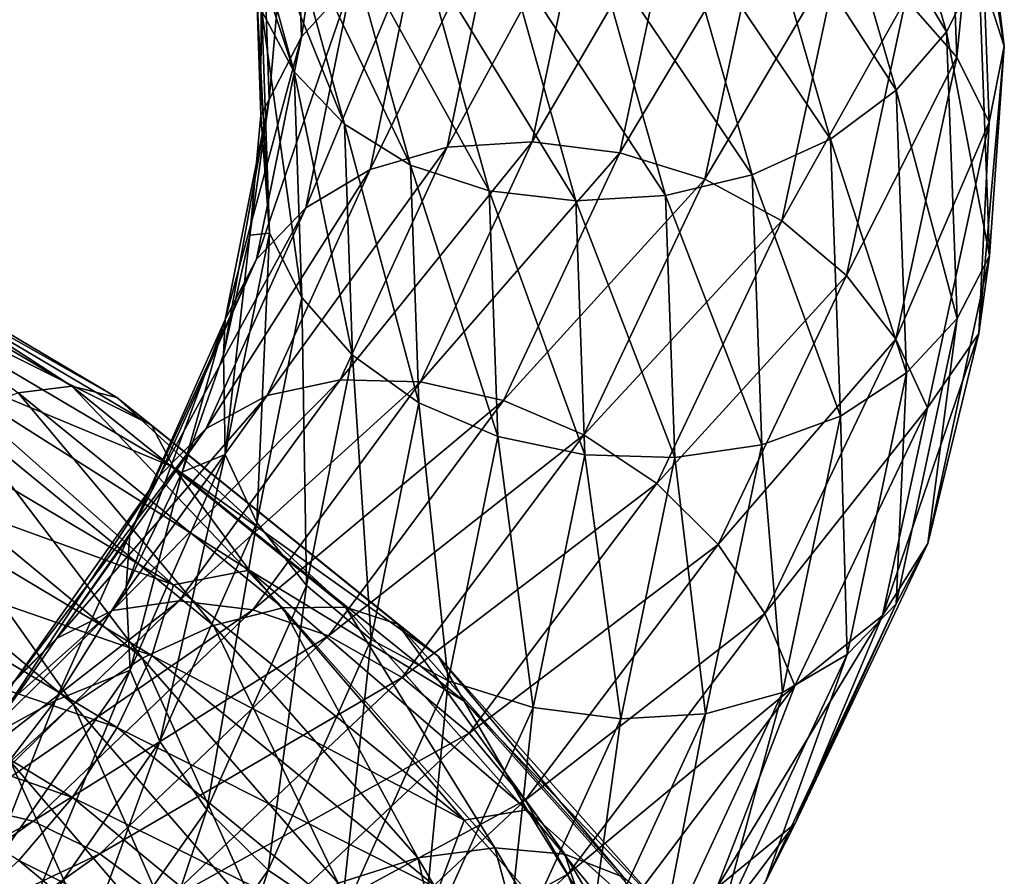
# Model space of a CAD drawing. Header units: metres. Extents: x -80 to 80, y -455 to 95.
# Tile 220 of 256: x 11.71 to 18.99, y -306.83 to -300.5. Entities that reach past the tile are written whole.
import ezdxf

# ---------------------------------------------------------------- set-up
doc = ezdxf.new("R2010")
doc.units = ezdxf.units.M
doc.layers.add('solid_501010_k_01_02', color=7, linetype='CONTINUOUS')

msp = doc.modelspace()

# ---------------------------------------------------------------- linework, layer by layer
at = {"layer": 'solid_501010_k_01_02'}
for points in [[(17.959675, -298.511993, 1105.178589), (18.566822, -300.587799, 1107.511108), (17.599762, -298.972809, 1104.999268)], [(18.804054, -300.110321, 1107.792847), (18.566822, -300.587799, 1107.511108), (17.959675, -298.511993, 1105.178589)], [(13.738585, -298.975739, 1109.190063), (13.796144, -300.62439, 1110.898804), (14.110663, -298.538788, 1109.420898)], [(13.796144, -300.62439, 1110.898804), (14.169781, -300.217133, 1111.18689), (14.110663, -298.538788, 1109.420898)], [(18.652054, -298.594513, 1106.927246), (18.993488, -300.694244, 1109.324829), (18.804054, -300.110321, 1107.792847)], [(18.802254, -299.135925, 1108.425537), (18.993488, -300.694244, 1109.324829), (18.652054, -298.594513, 1106.927246)], [(18.26619, -300.344177, 1111.394409), (18.641201, -300.775269, 1111.143921), (18.563429, -298.684753, 1108.746826)], [(18.563429, -298.684753, 1108.746826), (18.641201, -300.775269, 1111.143921), (18.802254, -299.135925, 1108.425537)], [(13.741978, -300.88382, 1107.950928), (13.503154, -300.434174, 1108.276978), (13.061591, -298.822876, 1106.64563)], [(13.292605, -299.246277, 1106.290894), (13.741978, -300.88382, 1107.950928), (13.061591, -298.822876, 1106.64563)], [(13.501352, -299.45694, 1108.911621), (13.557917, -301.088501, 1110.582031), (13.738585, -298.975739, 1109.190063)], [(13.557917, -301.088501, 1110.582031), (13.796144, -300.62439, 1110.898804), (13.738585, -298.975739, 1109.190063)], [(17.599762, -298.972809, 1104.999268), (18.194744, -301.020477, 1107.274902), (17.128971, -299.373535, 1104.89624)], [(18.566822, -300.587799, 1107.511108), (18.194744, -301.020477, 1107.274902), (17.599762, -298.972809, 1104.999268)], [(18.641201, -300.775269, 1111.143921), (18.881027, -301.255096, 1110.850708), (18.802254, -299.135925, 1108.425537)], [(18.802254, -299.135925, 1108.425537), (18.881027, -301.255096, 1110.850708), (18.993488, -300.694244, 1109.324829)], [(14.115426, -301.271729, 1107.646118), (13.741978, -300.88382, 1107.950928), (13.292605, -299.246277, 1106.290894)], [(13.653842, -299.596008, 1105.93811), (14.115426, -301.271729, 1107.646118), (13.292605, -299.246277, 1106.290894)], [(17.128971, -299.373535, 1104.89624), (17.708036, -301.381226, 1107.100098), (16.567787, -299.686523, 1104.881348)], [(18.194744, -301.020477, 1107.274902), (17.708036, -301.381226, 1107.100098), (17.128971, -299.373535, 1104.89624)], [(13.501352, -299.45694, 1108.911621), (13.465812, -300.319183, 1108.981689), (13.496282, -301.204041, 1109.880493)], [(13.501352, -299.45694, 1108.911621), (13.496282, -301.204041, 1109.880493), (13.557917, -301.088501, 1110.582031)], [(14.603281, -301.572998, 1107.382324), (14.115426, -301.271729, 1107.646118), (13.653842, -299.596008, 1105.93811)], [(14.125744, -299.849243, 1105.609863), (14.603281, -301.572998, 1107.382324), (13.653842, -299.596008, 1105.93811)], [(14.873507, -301.441681, 1113.502808), (15.501564, -301.401428, 1113.701538), (15.884694, -299.581238, 1111.713379)], [(15.241115, -299.678101, 1111.606445), (14.873507, -301.441681, 1113.502808), (15.884694, -299.581238, 1111.713379)], [(15.884694, -299.581238, 1111.713379), (15.501564, -301.401428, 1113.701538), (16.548798, -299.601746, 1111.74707)], [(15.501564, -301.401428, 1113.701538), (16.149651, -301.48172, 1113.828735), (16.548798, -299.601746, 1111.74707)], [(16.548798, -299.601746, 1111.74707), (16.149651, -301.48172, 1113.828735), (17.192823, -299.738403, 1111.705566)], [(14.304973, -301.606842, 1113.240356), (14.873507, -301.441681, 1113.502808), (15.241115, -299.678101, 1111.606445)], [(14.658528, -299.89328, 1111.428345), (14.304973, -301.606842, 1113.240356), (15.241115, -299.678101, 1111.606445)], [(16.567787, -299.686523, 1104.881348), (17.12788, -301.644104, 1107.001953), (15.947849, -299.897064, 1104.954224)], [(16.149651, -301.48172, 1113.828735), (16.778143, -301.677856, 1113.876587), (17.192823, -299.738403, 1111.705566)], [(17.708036, -301.381226, 1107.100098), (17.12788, -301.644104, 1107.001953), (16.567787, -299.686523, 1104.881348)], [(17.192823, -299.738403, 1111.705566), (16.778143, -301.677856, 1113.876587), (17.776289, -299.989685, 1111.586548)], [(13.828013, -301.890045, 1112.926758), (14.304973, -301.606842, 1113.240356), (14.658528, -299.89328, 1111.428345)], [(14.169781, -300.217133, 1111.18689), (13.828013, -301.890045, 1112.926758), (14.658528, -299.89328, 1111.428345)], [(15.184313, -301.764313, 1107.178467), (14.603281, -301.572998, 1107.382324), (14.125744, -299.849243, 1105.609863)], [(14.687776, -299.984863, 1105.327759), (15.184313, -301.764313, 1107.178467), (14.125744, -299.849243, 1105.609863)], [(15.947849, -299.897064, 1104.954224), (16.486986, -301.797302, 1106.984497), (15.308143, -299.998657, 1105.106079)], [(17.12788, -301.644104, 1107.001953), (16.486986, -301.797302, 1106.984497), (15.947849, -299.897064, 1104.954224)], [(15.825652, -301.838226, 1107.044556), (15.184313, -301.764313, 1107.178467), (14.687776, -299.984863, 1105.327759)], [(15.308143, -299.998657, 1105.106079), (15.825652, -301.838226, 1107.044556), (14.687776, -299.984863, 1105.327759)], [(16.486986, -301.797302, 1106.984497), (15.825652, -301.838226, 1107.044556), (15.308143, -299.998657, 1105.106079)], [(16.778143, -301.677856, 1113.876587), (17.347536, -301.984802, 1113.836914), (17.776289, -299.989685, 1111.586548)], [(17.776289, -299.989685, 1111.586548), (17.347536, -301.984802, 1113.836914), (18.26619, -300.344177, 1111.394409)], [(18.804054, -300.110321, 1107.792847), (18.882835, -302.243866, 1110.205811), (18.566822, -300.587799, 1107.511108)], [(18.993488, -300.694244, 1109.324829), (18.882835, -302.243866, 1110.205811), (18.804054, -300.110321, 1107.792847)], [(13.463388, -302.267609, 1112.582153), (13.828013, -301.890045, 1112.926758), (14.169781, -300.217133, 1111.18689)], [(13.796144, -300.62439, 1110.898804), (13.463388, -302.267609, 1112.582153), (14.169781, -300.217133, 1111.18689)], [(13.559726, -302.075714, 1109.937988), (13.496282, -301.204041, 1109.880493), (13.465812, -300.319183, 1108.981689)], [(13.503154, -300.434174, 1108.276978), (13.559726, -302.075714, 1109.937988), (13.465812, -300.319183, 1108.981689)], [(17.347536, -301.984802, 1113.836914), (17.825619, -302.388184, 1113.709595), (18.26619, -300.344177, 1111.394409)], [(18.26619, -300.344177, 1111.394409), (17.825619, -302.388184, 1113.709595), (18.641201, -300.775269, 1111.143921)], [(13.799551, -302.552246, 1109.641113), (13.559726, -302.075714, 1109.937988), (13.503154, -300.434174, 1108.276978)], [(13.741978, -300.88382, 1107.950928), (13.799551, -302.552246, 1109.641113), (13.503154, -300.434174, 1108.276978)], [(13.230907, -302.714691, 1112.227417), (13.463388, -302.267609, 1112.582153), (13.796144, -300.62439, 1110.898804)], [(13.557917, -301.088501, 1110.582031), (13.230907, -302.714691, 1112.227417), (13.796144, -300.62439, 1110.898804)], [(18.566822, -300.587799, 1107.511108), (18.644609, -302.705963, 1109.884521), (18.194744, -301.020477, 1107.274902)], [(18.882835, -302.243866, 1110.205811), (18.644609, -302.705963, 1109.884521), (18.566822, -300.587799, 1107.511108)], [(18.993488, -300.694244, 1109.324829), (18.804684, -302.816956, 1111.731812), (18.882835, -302.243866, 1110.205811)], [(18.881027, -301.255096, 1110.850708), (18.804684, -302.816956, 1111.731812), (18.993488, -300.694244, 1109.324829)], [(17.825619, -302.388184, 1113.709595), (18.191586, -302.859131, 1113.506592), (18.641201, -300.775269, 1111.143921)], [(18.641201, -300.775269, 1111.143921), (18.191586, -302.859131, 1113.506592), (18.881027, -301.255096, 1110.850708)], [(14.174563, -302.979279, 1109.38501), (13.799551, -302.552246, 1109.641113), (13.741978, -300.88382, 1107.950928)], [(14.115426, -301.271729, 1107.646118), (14.174563, -302.979279, 1109.38501), (13.741978, -300.88382, 1107.950928)], [(18.194744, -301.020477, 1107.274902), (18.270971, -303.109711, 1109.590454), (17.708036, -301.381226, 1107.100098)], [(18.644609, -302.705963, 1109.884521), (18.270971, -303.109711, 1109.590454), (18.194744, -301.020477, 1107.274902)], [(13.557917, -301.088501, 1110.582031), (13.413953, -302.090942, 1110.776855), (13.21939, -302.972534, 1111.6604)], [(13.557917, -301.088501, 1110.582031), (13.21939, -302.972534, 1111.6604), (13.230907, -302.714691, 1112.227417)], [(13.557917, -301.088501, 1110.582031), (13.496282, -301.204041, 1109.880493), (13.413953, -302.090942, 1110.776855)], [(13.559726, -302.075714, 1109.937988), (13.413953, -302.090942, 1110.776855), (13.496282, -301.204041, 1109.880493)], [(14.664463, -303.329803, 1109.186646), (14.174563, -302.979279, 1109.38501), (14.115426, -301.271729, 1107.646118)], [(14.603281, -301.572998, 1107.382324), (14.664463, -303.329803, 1109.186646), (14.115426, -301.271729, 1107.646118)], [(18.191586, -302.859131, 1113.506592), (18.425627, -303.367462, 1113.241211), (18.881027, -301.255096, 1110.850708)], [(18.881027, -301.255096, 1110.850708), (18.425627, -303.367462, 1113.241211), (18.804684, -302.816956, 1111.731812)], [(14.081749, -303.160004, 1115.309814), (14.676373, -303.174622, 1115.596436), (15.501564, -301.401428, 1113.701538)], [(14.873507, -301.441681, 1113.502808), (14.081749, -303.160004, 1115.309814), (15.501564, -301.401428, 1113.701538)], [(15.501564, -301.401428, 1113.701538), (14.676373, -303.174622, 1115.596436), (16.149651, -301.48172, 1113.828735)], [(17.708036, -301.381226, 1107.100098), (17.782225, -303.429413, 1109.342773), (17.12788, -301.644104, 1107.001953)], [(18.270971, -303.109711, 1109.590454), (17.782225, -303.429413, 1109.342773), (17.708036, -301.381226, 1107.100098)], [(13.543479, -303.276672, 1114.966431), (14.081749, -303.160004, 1115.309814), (14.873507, -301.441681, 1113.502808)], [(14.304973, -301.606842, 1113.240356), (13.543479, -303.276672, 1114.966431), (14.873507, -301.441681, 1113.502808)], [(14.676373, -303.174622, 1115.596436), (15.28996, -303.312805, 1115.813354), (16.149651, -301.48172, 1113.828735)], [(16.149651, -301.48172, 1113.828735), (15.28996, -303.312805, 1115.813354), (16.778143, -301.677856, 1113.876587)], [(15.247929, -303.578247, 1109.062256), (14.664463, -303.329803, 1109.186646), (14.603281, -301.572998, 1107.382324)], [(15.184313, -301.764313, 1107.178467), (15.247929, -303.578247, 1109.062256), (14.603281, -301.572998, 1107.382324)], [(13.09191, -303.520447, 1114.58374), (13.543479, -303.276672, 1114.966431), (14.304973, -301.606842, 1113.240356)], [(13.828013, -301.890045, 1112.926758), (13.09191, -303.520447, 1114.58374), (14.304973, -301.606842, 1113.240356)], [(17.12788, -301.644104, 1107.001953), (17.199638, -303.640808, 1109.159912), (16.486986, -301.797302, 1106.984497)], [(17.782225, -303.429413, 1109.342773), (17.199638, -303.640808, 1109.159912), (17.12788, -301.644104, 1107.001953)], [(15.28996, -303.312805, 1115.813354), (15.884995, -303.566498, 1115.946777), (16.778143, -301.677856, 1113.876587)], [(16.778143, -301.677856, 1113.876587), (15.884995, -303.566498, 1115.946777), (17.347536, -301.984802, 1113.836914)], [(15.891954, -303.713837, 1109.017578), (15.247929, -303.578247, 1109.062256), (15.184313, -301.764313, 1107.178467)], [(15.825652, -301.838226, 1107.044556), (15.891954, -303.713837, 1109.017578), (15.184313, -301.764313, 1107.178467)], [(9.731649, -301.797607, 1090.980103), (12.097836, -303.206696, 1092.234253), (9.999845, -301.850372, 1090.42981)], [(11.700752, -303.255585, 1092.731812), (12.097836, -303.206696, 1092.234253), (9.731649, -301.797607, 1090.980103)], [(9.999845, -301.850372, 1090.42981), (12.431242, -303.291656, 1091.722412), (10.205146, -302.029449, 1089.904663)], [(12.097836, -303.206696, 1092.234253), (12.431242, -303.291656, 1091.722412), (9.999845, -301.850372, 1090.42981)], [(16.486986, -301.797302, 1106.984497), (16.556059, -303.735168, 1109.050781), (15.825652, -301.838226, 1107.044556)], [(16.556059, -303.735168, 1109.050781), (15.891954, -303.713837, 1109.017578), (15.825652, -301.838226, 1107.044556)], [(17.199638, -303.640808, 1109.159912), (16.556059, -303.735168, 1109.050781), (16.486986, -301.797302, 1106.984497)], [(12.746695, -303.869232, 1114.184814), (13.09191, -303.520447, 1114.58374), (13.828013, -301.890045, 1112.926758)], [(13.463388, -302.267609, 1112.582153), (12.746695, -303.869232, 1114.184814), (13.828013, -301.890045, 1112.926758)], [(15.884995, -303.566498, 1115.946777), (16.424078, -303.927338, 1115.983154), (17.347536, -301.984802, 1113.836914)], [(17.347536, -301.984802, 1113.836914), (16.424078, -303.927338, 1115.983154), (17.825619, -302.388184, 1113.709595)], [(10.205146, -302.029449, 1089.904663), (12.68646, -303.496765, 1091.22522), (10.336438, -302.321442, 1089.435059)], [(12.431242, -303.291656, 1091.722412), (12.68646, -303.496765, 1091.22522), (10.205146, -302.029449, 1089.904663)], [(13.559726, -302.075714, 1109.937988), (13.232673, -303.71167, 1111.574097), (13.413953, -302.090942, 1110.776855)], [(13.466713, -304.214996, 1111.30603), (13.232673, -303.71167, 1111.574097), (13.559726, -302.075714, 1109.937988)], [(13.799551, -302.552246, 1109.641113), (13.466713, -304.214996, 1111.30603), (13.559726, -302.075714, 1109.937988)], [(13.232673, -303.71167, 1111.574097), (13.21939, -302.972534, 1111.6604), (13.413953, -302.090942, 1110.776855)], [(12.526589, -304.299713, 1113.793701), (12.746695, -303.869232, 1114.184814), (13.463388, -302.267609, 1112.582153)], [(13.230907, -302.714691, 1112.227417), (12.526589, -304.299713, 1113.793701), (13.463388, -302.267609, 1112.582153)], [(18.882835, -302.243866, 1110.205811), (18.427391, -304.370392, 1112.583984), (18.644609, -302.705963, 1109.884521)], [(18.804684, -302.816956, 1111.731812), (18.427391, -304.370392, 1112.583984), (18.882835, -302.243866, 1110.205811)], [(10.336438, -302.321442, 1089.435059), (12.849676, -303.807098, 1090.771729), (10.984248, -303.028931, 1089.325928)], [(12.68646, -303.496765, 1091.22522), (12.849676, -303.807098, 1090.771729), (10.336438, -302.321442, 1089.435059)], [(16.424078, -303.927338, 1115.983154), (16.876711, -304.377991, 1115.917847), (17.825619, -302.388184, 1113.709595)], [(17.825619, -302.388184, 1113.709595), (16.876711, -304.377991, 1115.917847), (18.191586, -302.859131, 1113.506592)], [(13.832681, -304.680969, 1111.0979), (13.466713, -304.214996, 1111.30603), (13.799551, -302.552246, 1109.641113)], [(14.174563, -302.979279, 1109.38501), (13.832681, -304.680969, 1111.0979), (13.799551, -302.552246, 1109.641113)], [(13.230907, -302.714691, 1112.227417), (12.913865, -303.841888, 1112.521484), (12.49891, -304.69632, 1113.354492)], [(13.230907, -302.714691, 1112.227417), (12.49891, -304.69632, 1113.354492), (12.526589, -304.299713, 1113.793701)], [(13.230907, -302.714691, 1112.227417), (13.21939, -302.972534, 1111.6604), (12.913865, -303.841888, 1112.521484)], [(18.644609, -302.705963, 1109.884521), (18.19491, -304.817078, 1112.223633), (18.270971, -303.109711, 1109.590454)], [(18.427391, -304.370392, 1112.583984), (18.19491, -304.817078, 1112.223633), (18.644609, -302.705963, 1109.884521)], [(16.876711, -304.377991, 1115.917847), (17.223198, -304.887421, 1115.760254), (18.191586, -302.859131, 1113.506592)], [(18.191586, -302.859131, 1113.506592), (17.223198, -304.887421, 1115.760254), (18.425627, -303.367462, 1113.241211)], [(18.804684, -302.816956, 1111.731812), (18.091648, -304.902863, 1114.061035), (18.427391, -304.370392, 1112.583984)], [(18.425627, -303.367462, 1113.241211), (18.091648, -304.902863, 1114.061035), (18.804684, -302.816956, 1111.731812)], [(10.984248, -303.028931, 1089.325928), (12.850907, -304.677094, 1090.111084), (10.337429, -303.183533, 1088.782959)], [(10.984248, -303.028931, 1089.325928), (13.409221, -304.566376, 1090.725342), (12.850907, -304.677094, 1090.111084)], [(12.849676, -303.807098, 1090.771729), (13.409221, -304.566376, 1090.725342), (10.984248, -303.028931, 1089.325928)], [(13.232673, -303.71167, 1111.574097), (12.913865, -303.841888, 1112.521484), (13.21939, -302.972534, 1111.6604)], [(14.310763, -305.080597, 1110.963989), (13.832681, -304.680969, 1111.0979), (14.174563, -302.979279, 1109.38501)], [(14.664463, -303.329803, 1109.186646), (14.310763, -305.080597, 1110.963989), (14.174563, -302.979279, 1109.38501)], [(12.39822, -304.866455, 1116.55188), (12.890973, -304.795319, 1116.970337), (14.081749, -303.160004, 1115.309814)], [(13.543479, -303.276672, 1114.966431), (12.39822, -304.866455, 1116.55188), (14.081749, -303.160004, 1115.309814)], [(14.081749, -303.160004, 1115.309814), (12.890973, -304.795319, 1116.970337), (14.676373, -303.174622, 1115.596436)], [(12.890973, -304.795319, 1116.970337), (13.435314, -304.861481, 1117.338867), (14.676373, -303.174622, 1115.596436)], [(14.676373, -303.174622, 1115.596436), (13.435314, -304.861481, 1117.338867), (15.28996, -303.312805, 1115.813354)], [(18.270971, -303.109711, 1109.590454), (17.830286, -305.191925, 1111.872437), (17.782225, -303.429413, 1109.342773)], [(18.19491, -304.817078, 1112.223633), (17.830286, -305.191925, 1111.872437), (18.270971, -303.109711, 1109.590454)], [(10.337429, -303.183533, 1088.782959), (12.850907, -304.677094, 1090.111084), (10.207011, -303.714752, 1088.629761)], [(11.700752, -303.255585, 1092.731812), (13.657288, -304.846283, 1094.222656), (12.097836, -303.206696, 1092.234253)], [(12.097836, -303.206696, 1092.234253), (14.12077, -304.842194, 1093.781982), (12.431242, -303.291656, 1091.722412)], [(13.657288, -304.846283, 1094.222656), (14.12077, -304.842194, 1093.781982), (12.097836, -303.206696, 1092.234253)], [(11.262454, -303.433655, 1093.188843), (13.145699, -304.976257, 1094.615723), (11.700752, -303.255585, 1092.731812)], [(13.145699, -304.976257, 1094.615723), (13.657288, -304.846283, 1094.222656), (11.700752, -303.255585, 1092.731812)], [(11.984837, -305.073151, 1116.104858), (12.39822, -304.866455, 1116.55188), (13.543479, -303.276672, 1114.966431)], [(13.09191, -303.520447, 1114.58374), (11.984837, -305.073151, 1116.104858), (13.543479, -303.276672, 1114.966431)], [(12.431242, -303.291656, 1091.722412), (14.509925, -304.966278, 1093.316162), (12.68646, -303.496765, 1091.22522)], [(14.12077, -304.842194, 1093.781982), (14.509925, -304.966278, 1093.316162), (12.431242, -303.291656, 1091.722412)], [(13.435314, -304.861481, 1117.338867), (13.997015, -305.054047, 1117.638916), (15.28996, -303.312805, 1115.813354)], [(15.28996, -303.312805, 1115.813354), (13.997015, -305.054047, 1117.638916), (15.884995, -303.566498, 1115.946777)], [(14.880157, -305.385956, 1110.918213), (14.310763, -305.080597, 1110.963989), (14.664463, -303.329803, 1109.186646)], [(15.247929, -303.578247, 1109.062256), (14.880157, -305.385956, 1110.918213), (14.664463, -303.329803, 1109.186646)], [(17.223198, -304.887421, 1115.760254), (17.44478, -305.423248, 1115.521362), (18.425627, -303.367462, 1113.241211)], [(18.425627, -303.367462, 1113.241211), (17.44478, -305.423248, 1115.521362), (18.091648, -304.902863, 1114.061035)], [(10.810492, -303.724243, 1093.581177), (12.618161, -305.218323, 1094.940918), (11.262454, -303.433655, 1093.188843)], [(12.618161, -305.218323, 1094.940918), (13.145699, -304.976257, 1094.615723), (11.262454, -303.433655, 1093.188843)], [(17.782225, -303.429413, 1109.342773), (17.353327, -305.470673, 1111.552734), (17.199638, -303.640808, 1109.159912)], [(17.830286, -305.191925, 1111.872437), (17.353327, -305.470673, 1111.552734), (17.782225, -303.429413, 1109.342773)], [(11.668813, -305.394775, 1115.655518), (11.984837, -305.073151, 1116.104858), (13.09191, -303.520447, 1114.58374)], [(12.746695, -303.869232, 1114.184814), (11.668813, -305.394775, 1115.655518), (13.09191, -303.520447, 1114.58374)], [(12.68646, -303.496765, 1091.22522), (14.80782, -305.202972, 1092.852539), (12.849676, -303.807098, 1090.771729)], [(14.509925, -304.966278, 1093.316162), (14.80782, -305.202972, 1092.852539), (12.68646, -303.496765, 1091.22522)], [(13.997015, -305.054047, 1117.638916), (14.541734, -305.361786, 1117.851807), (15.884995, -303.566498, 1115.946777)], [(15.884995, -303.566498, 1115.946777), (14.541734, -305.361786, 1117.851807), (16.424078, -303.927338, 1115.983154)], [(15.508649, -305.583008, 1110.961426), (14.880157, -305.385956, 1110.918213), (15.247929, -303.578247, 1109.062256)], [(15.891954, -303.713837, 1109.017578), (15.508649, -305.583008, 1110.961426), (15.247929, -303.578247, 1109.062256)], [(17.199638, -303.640808, 1109.159912), (16.784792, -305.630707, 1111.286377), (16.556059, -303.735168, 1109.050781)], [(17.353327, -305.470673, 1111.552734), (16.784792, -305.630707, 1111.286377), (17.199638, -303.640808, 1109.159912)], [(10.207011, -303.714752, 1088.629761), (12.68878, -305.197327, 1089.933838), (10.002463, -304.26886, 1088.600464)], [(12.850907, -304.677094, 1090.111084), (12.68878, -305.197327, 1089.933838), (10.207011, -303.714752, 1088.629761)], [(10.372497, -304.110413, 1093.884155), (12.106928, -305.558319, 1095.177734), (10.810492, -303.724243, 1093.581177)], [(12.106928, -305.558319, 1095.177734), (12.618161, -305.218323, 1094.940918), (10.810492, -303.724243, 1093.581177)], [(13.232673, -303.71167, 1111.574097), (12.528261, -305.30603, 1113.131226), (12.913865, -303.841888, 1112.521484)], [(12.749843, -305.835175, 1112.890747), (12.528261, -305.30603, 1113.131226), (13.232673, -303.71167, 1111.574097)], [(13.466713, -304.214996, 1111.30603), (12.749843, -305.835175, 1112.890747), (13.232673, -303.71167, 1111.574097)], [(16.156736, -305.666382, 1111.08667), (15.508649, -305.583008, 1110.961426), (15.891954, -303.713837, 1109.017578)], [(16.556059, -303.735168, 1109.050781), (16.156736, -305.666382, 1111.08667), (15.891954, -303.713837, 1109.017578)], [(16.784792, -305.630707, 1111.286377), (16.156736, -305.666382, 1111.08667), (16.556059, -303.735168, 1109.050781)], [(12.849676, -303.807098, 1090.771729), (14.998327, -305.535614, 1092.418457), (13.409221, -304.566376, 1090.725342)], [(14.80782, -305.202972, 1092.852539), (14.998327, -305.535614, 1092.418457), (12.849676, -303.807098, 1090.771729)], [(11.46732, -305.809601, 1115.230347), (11.668813, -305.394775, 1115.655518), (12.746695, -303.869232, 1114.184814)], [(12.526589, -304.299713, 1113.793701), (11.46732, -305.809601, 1115.230347), (12.746695, -303.869232, 1114.184814)], [(12.528261, -305.30603, 1113.131226), (12.49891, -304.69632, 1113.354492), (12.913865, -303.841888, 1112.521484)], [(14.541734, -305.361786, 1117.851807), (15.035231, -305.773132, 1117.958862), (16.424078, -303.927338, 1115.983154)], [(16.424078, -303.927338, 1115.983154), (15.035231, -305.773132, 1117.958862), (16.876711, -304.377991, 1115.917847)], [(11.644145, -305.981812, 1095.305908), (12.106928, -305.558319, 1095.177734), (10.372497, -304.110413, 1093.884155)], [(10.002463, -304.26886, 1088.600464), (12.434497, -305.731476, 1089.869629), (9.734898, -304.812836, 1088.699463)], [(12.68878, -305.197327, 1089.933838), (12.434497, -305.731476, 1089.869629), (10.002463, -304.26886, 1088.600464)], [(13.09633, -306.338806, 1112.728516), (12.749843, -305.835175, 1112.890747), (13.466713, -304.214996, 1111.30603)], [(13.832681, -304.680969, 1111.0979), (13.09633, -306.338806, 1112.728516), (13.466713, -304.214996, 1111.30603)], [(12.526589, -304.299713, 1113.793701), (11.978131, -305.530884, 1114.1521), (11.46732, -305.809601, 1115.230347)], [(12.526589, -304.299713, 1113.793701), (12.49891, -304.69632, 1113.354492), (11.978131, -305.530884, 1114.1521)], [(15.035231, -305.773132, 1117.958862), (15.449589, -306.268097, 1117.95105), (16.876711, -304.377991, 1115.917847)], [(16.876711, -304.377991, 1115.917847), (15.449589, -306.268097, 1117.95105), (17.223198, -304.887421, 1115.760254)], [(18.427391, -304.370392, 1112.583984), (17.446451, -306.439697, 1114.852417), (18.19491, -304.817078, 1112.223633)], [(18.091648, -304.902863, 1114.061035), (17.446451, -306.439697, 1114.852417), (18.427391, -304.370392, 1112.583984)], [(13.409221, -304.566376, 1090.725342), (14.999764, -306.415375, 1091.747681), (12.850907, -304.677094, 1090.111084)], [(13.409221, -304.566376, 1090.725342), (15.466304, -306.340332, 1092.422119), (14.999764, -306.415375, 1091.747681)], [(14.998327, -305.535614, 1092.418457), (15.466304, -306.340332, 1092.422119), (13.409221, -304.566376, 1090.725342)], [(12.528261, -305.30603, 1113.131226), (11.978131, -305.530884, 1114.1521), (12.49891, -304.69632, 1113.354492)], [(12.850907, -304.677094, 1090.111084), (14.999764, -306.415375, 1091.747681), (12.68878, -305.197327, 1089.933838)], [(13.548963, -306.785858, 1112.656372), (13.09633, -306.338806, 1112.728516), (13.832681, -304.680969, 1111.0979)], [(14.310763, -305.080597, 1110.963989), (13.548963, -306.785858, 1112.656372), (13.832681, -304.680969, 1111.0979)], [(9.734898, -304.812836, 1088.699463), (12.101875, -306.24762, 1089.925049), (9.41596, -305.313843, 1088.930298)], [(12.434497, -305.731476, 1089.869629), (12.101875, -306.24762, 1089.925049), (9.734898, -304.812836, 1088.699463)], [(10.900513, -306.340485, 1117.943848), (11.333741, -306.310669, 1118.429688), (12.890973, -304.795319, 1116.970337)], [(12.39822, -304.866455, 1116.55188), (10.900513, -306.340485, 1117.943848), (12.890973, -304.795319, 1116.970337)], [(12.890973, -304.795319, 1116.970337), (11.333741, -306.310669, 1118.429688), (13.435314, -304.861481, 1117.338867)], [(13.145699, -304.976257, 1094.615723), (14.655828, -306.695068, 1096.267334), (13.657288, -304.846283, 1094.222656)], [(13.657288, -304.846283, 1094.222656), (15.226185, -306.620239, 1095.946899), (14.12077, -304.842194, 1093.781982)], [(14.655828, -306.695068, 1096.267334), (15.226185, -306.620239, 1095.946899), (13.657288, -304.846283, 1094.222656)], [(14.12077, -304.842194, 1093.781982), (15.74291, -306.667572, 1095.570435), (14.509925, -304.966278, 1093.316162)], [(15.226185, -306.620239, 1095.946899), (15.74291, -306.667572, 1095.570435), (14.12077, -304.842194, 1093.781982)], [(18.19491, -304.817078, 1112.223633), (17.226345, -306.871368, 1114.454468), (17.830286, -305.191925, 1111.872437)], [(17.446451, -306.439697, 1114.852417), (17.226345, -306.871368, 1114.454468), (18.19491, -304.817078, 1112.223633)], [(10.537066, -306.513519, 1117.439209), (10.900513, -306.340485, 1117.943848), (12.39822, -304.866455, 1116.55188)], [(11.984837, -305.073151, 1116.104858), (10.537066, -306.513519, 1117.439209), (12.39822, -304.866455, 1116.55188)], [(11.333741, -306.310669, 1118.429688), (11.812326, -306.423553, 1118.87146), (13.435314, -304.861481, 1117.338867)], [(13.435314, -304.861481, 1117.338867), (11.812326, -306.423553, 1118.87146), (13.997015, -305.054047, 1117.638916)], [(15.449589, -306.268097, 1117.95105), (15.766775, -306.813568, 1117.835571), (17.223198, -304.887421, 1115.760254)], [(17.223198, -304.887421, 1115.760254), (15.766775, -306.813568, 1117.835571), (17.44478, -305.423248, 1115.521362)], [(18.091648, -304.902863, 1114.061035), (16.868828, -306.914581, 1116.252808), (17.446451, -306.439697, 1114.852417)], [(17.44478, -305.423248, 1115.521362), (16.868828, -306.914581, 1116.252808), (18.091648, -304.902863, 1114.061035)], [(12.618161, -305.218323, 1094.940918), (14.067689, -306.881409, 1096.516235), (13.145699, -304.976257, 1094.615723)], [(14.067689, -306.881409, 1096.516235), (14.655828, -306.695068, 1096.267334), (13.145699, -304.976257, 1094.615723)], [(14.509925, -304.966278, 1093.316162), (16.176771, -306.836548, 1095.157104), (14.80782, -305.202972, 1092.852539)], [(15.74291, -306.667572, 1095.570435), (16.176771, -306.836548, 1095.157104), (14.509925, -304.966278, 1093.316162)], [(11.812326, -306.423553, 1118.87146), (12.306173, -306.665314, 1119.245972), (13.997015, -305.054047, 1117.638916)], [(13.997015, -305.054047, 1117.638916), (12.306173, -306.665314, 1119.245972), (14.541734, -305.361786, 1117.851807)], [(10.259218, -306.810486, 1116.94458), (10.537066, -306.513519, 1117.439209), (11.984837, -305.073151, 1116.104858)], [(11.668813, -305.394775, 1115.655518), (10.259218, -306.810486, 1116.94458), (11.984837, -305.073151, 1116.104858)], [(14.088045, -307.146301, 1112.685669), (13.548963, -306.785858, 1112.656372), (14.310763, -305.080597, 1110.963989)], [(14.880157, -305.385956, 1110.918213), (14.088045, -307.146301, 1112.685669), (14.310763, -305.080597, 1110.963989)], [(12.68878, -305.197327, 1089.933838), (14.810527, -306.922333, 1091.54187), (12.434497, -305.731476, 1089.869629)], [(14.999764, -306.415375, 1091.747681), (14.810527, -306.922333, 1091.54187), (12.68878, -305.197327, 1089.933838)], [(14.80782, -305.202972, 1092.852539), (16.508886, -307.109528, 1094.731689), (14.998327, -305.535614, 1092.418457)], [(16.176771, -306.836548, 1095.157104), (16.508886, -307.109528, 1094.731689), (14.80782, -305.202972, 1092.852539)], [(17.830286, -305.191925, 1111.872437), (16.88113, -307.21814, 1114.04834), (17.353327, -305.470673, 1111.552734)], [(17.226345, -306.871368, 1114.454468), (16.88113, -307.21814, 1114.04834), (17.830286, -305.191925, 1111.872437)], [(12.106928, -305.558319, 1095.177734), (13.497726, -307.168518, 1096.678223), (12.618161, -305.218323, 1094.940918)], [(13.497726, -307.168518, 1096.678223), (14.067689, -306.881409, 1096.516235), (12.618161, -305.218323, 1094.940918)], [(12.101875, -306.24762, 1089.925049), (11.70539, -306.71402, 1090.105469), (9.41596, -305.313843, 1088.930298)], [(12.528261, -305.30603, 1113.131226), (11.46885, -306.824463, 1114.559326), (11.978131, -305.530884, 1114.1521)], [(11.671695, -307.377777, 1114.344238), (11.46885, -306.824463, 1114.559326), (12.528261, -305.30603, 1113.131226)], [(12.749843, -305.835175, 1112.890747), (11.671695, -307.377777, 1114.344238), (12.528261, -305.30603, 1113.131226)], [(12.306173, -306.665314, 1119.245972), (12.78509, -307.021942, 1119.529907), (14.541734, -305.361786, 1117.851807)], [(14.541734, -305.361786, 1117.851807), (12.78509, -307.021942, 1119.529907), (15.035231, -305.773132, 1117.958862)], [(14.683082, -307.402802, 1112.813232), (14.088045, -307.146301, 1112.685669), (14.880157, -305.385956, 1110.918213)], [(15.508649, -305.583008, 1110.961426), (14.683082, -307.402802, 1112.813232), (14.880157, -305.385956, 1110.918213)], [(15.766775, -306.813568, 1117.835571), (15.96962, -307.375122, 1117.621216), (17.44478, -305.423248, 1115.521362)], [(17.44478, -305.423248, 1115.521362), (15.96962, -307.375122, 1117.621216), (16.868828, -306.914581, 1116.252808)], [(17.353327, -305.470673, 1111.552734), (16.429562, -307.457153, 1113.659668), (16.784792, -305.630707, 1111.286377)], [(16.88113, -307.21814, 1114.04834), (16.429562, -307.457153, 1113.659668), (17.353327, -305.470673, 1111.552734)], [(11.46885, -306.824463, 1114.559326), (11.358513, -306.336426, 1114.90271), (11.978131, -305.530884, 1114.1521)], [(11.46732, -305.809601, 1115.230347), (11.978131, -305.530884, 1114.1521), (11.358513, -306.336426, 1114.90271)], [(11.644145, -305.981812, 1095.305908), (12.98178, -307.545105, 1096.737427), (12.106928, -305.558319, 1095.177734)], [(12.98178, -307.545105, 1096.737427), (13.497726, -307.168518, 1096.678223), (12.106928, -305.558319, 1095.177734)], [(14.998327, -305.535614, 1092.418457), (16.721279, -307.467773, 1094.319458), (15.466304, -306.340332, 1092.422119)], [(16.508886, -307.109528, 1094.731689), (16.721279, -307.467773, 1094.319458), (14.998327, -305.535614, 1092.418457)], [(15.296668, -307.546295, 1113.026611), (14.683082, -307.402802, 1112.813232), (15.508649, -305.583008, 1110.961426)], [(16.156736, -305.666382, 1111.08667), (15.296668, -307.546295, 1113.026611), (15.508649, -305.583008, 1110.961426)], [(16.784792, -305.630707, 1111.286377), (15.891292, -307.567444, 1113.31311), (16.156736, -305.666382, 1111.08667)], [(16.429562, -307.457153, 1113.659668), (15.891292, -307.567444, 1113.31311), (16.784792, -305.630707, 1111.286377)], [(15.891292, -307.567444, 1113.31311), (15.296668, -307.546295, 1113.026611), (16.156736, -305.666382, 1111.08667)], [(12.434497, -305.731476, 1089.869629), (14.513724, -307.432404, 1091.436157), (12.101875, -306.24762, 1089.925049)], [(14.810527, -306.922333, 1091.54187), (14.513724, -307.432404, 1091.436157), (12.434497, -305.731476, 1089.869629)], [(12.78509, -307.021942, 1119.529907), (13.218972, -307.479004, 1119.699951), (15.035231, -305.773132, 1117.958862)], [(15.035231, -305.773132, 1117.958862), (13.218972, -307.479004, 1119.699951), (15.449589, -306.268097, 1117.95105)], [(11.988881, -307.916656, 1114.224487), (11.671695, -307.377777, 1114.344238), (12.749843, -305.835175, 1112.890747)], [(13.09633, -306.338806, 1112.728516), (11.988881, -307.916656, 1114.224487), (12.749843, -305.835175, 1112.890747)], [(11.255904, -306.467682, 1095.315552), (12.54894, -307.992615, 1096.68811), (11.644145, -305.981812, 1095.305908)], [(12.54894, -307.992615, 1096.68811), (12.98178, -307.545105, 1096.737427), (11.644145, -305.981812, 1095.305908)], [(12.101875, -306.24762, 1089.925049), (14.125484, -307.914825, 1091.439575), (11.70539, -306.71402, 1090.105469)], [(14.513724, -307.432404, 1091.436157), (14.125484, -307.914825, 1091.439575), (12.101875, -306.24762, 1089.925049)], [(13.218972, -307.479004, 1119.699951), (13.583276, -308.013977, 1119.743652), (15.449589, -306.268097, 1117.95105)], [(15.449589, -306.268097, 1117.95105), (13.583276, -308.013977, 1119.743652), (15.766775, -306.813568, 1117.835571)], [(11.333741, -306.310669, 1118.429688), (9.454122, -307.673248, 1119.640503), (11.812326, -306.423553, 1118.87146)], [(12.403239, -308.408203, 1114.209717), (11.988881, -307.916656, 1114.224487), (13.09633, -306.338806, 1112.728516)], [(13.548963, -306.785858, 1112.656372), (12.403239, -308.408203, 1114.209717), (13.09633, -306.338806, 1112.728516)], [(15.466304, -306.340332, 1092.422119), (16.722881, -308.358826, 1093.637573), (14.999764, -306.415375, 1091.747681)], [(15.466304, -306.340332, 1092.422119), (17.08164, -308.296295, 1094.34668), (16.722881, -308.358826, 1093.637573)], [(16.721279, -307.467773, 1094.319458), (17.08164, -308.296295, 1094.34668), (15.466304, -306.340332, 1092.422119)], [(9.454122, -307.673248, 1119.640503), (9.853336, -307.826599, 1120.144897), (11.812326, -306.423553, 1118.87146)], [(11.812326, -306.423553, 1118.87146), (9.853336, -307.826599, 1120.144897), (12.306173, -306.665314, 1119.245972)], [(14.999764, -306.415375, 1091.747681), (16.722881, -308.358826, 1093.637573), (14.810527, -306.922333, 1091.54187)], [(17.446451, -306.439697, 1114.852417), (15.971149, -308.403992, 1116.940918), (17.226345, -306.871368, 1114.454468)], [(16.868828, -306.914581, 1116.252808), (15.971149, -308.403992, 1116.940918), (17.446451, -306.439697, 1114.852417)], [(10.959101, -306.984589, 1095.213013), (12.218041, -308.481323, 1096.539063), (11.255904, -306.467682, 1095.315552)], [(12.218041, -308.481323, 1096.539063), (12.54894, -307.992615, 1096.68811), (11.255904, -306.467682, 1095.315552)], [(9.853336, -307.826599, 1120.144897), (10.265283, -308.111023, 1120.583008), (12.306173, -306.665314, 1119.245972)], [(12.306173, -306.665314, 1119.245972), (10.265283, -308.111023, 1120.583008), (12.78509, -307.021942, 1119.529907)], [(14.655828, -306.695068, 1096.267334), (15.748488, -308.552399, 1098.090332), (15.226185, -306.620239, 1095.946899)], [(15.226185, -306.620239, 1095.946899), (16.361368, -308.538361, 1097.849121), (15.74291, -306.667572, 1095.570435)], [(15.748488, -308.552399, 1098.090332), (16.361368, -308.538361, 1097.849121), (15.226185, -306.620239, 1095.946899)], [(15.74291, -306.667572, 1095.570435), (16.916618, -308.642303, 1097.542847), (16.176771, -306.836548, 1095.157104)], [(16.361368, -308.538361, 1097.849121), (16.916618, -308.642303, 1097.542847), (15.74291, -306.667572, 1095.570435)], [(11.70539, -306.71402, 1090.105469), (13.662701, -308.339355, 1091.559814), (11.267395, -307.10675, 1090.399536)], [(14.125484, -307.914825, 1091.439575), (13.662701, -308.339355, 1091.559814), (11.70539, -306.71402, 1090.105469)], [(14.067689, -306.881409, 1096.516235), (15.116501, -308.67746, 1098.256226), (14.655828, -306.695068, 1096.267334)], [(15.116501, -308.67746, 1098.256226), (15.748488, -308.552399, 1098.090332), (14.655828, -306.695068, 1096.267334)], [(12.896736, -308.820251, 1114.308838), (12.403239, -308.408203, 1114.209717), (13.548963, -306.785858, 1112.656372)], [(14.088045, -307.146301, 1112.685669), (12.896736, -308.820251, 1114.308838), (13.548963, -306.785858, 1112.656372)], [(13.583276, -308.013977, 1119.743652), (13.862146, -308.591949, 1119.665649), (15.766775, -306.813568, 1117.835571)], [(15.766775, -306.813568, 1117.835571), (13.862146, -308.591949, 1119.665649), (15.96962, -307.375122, 1117.621216)]]:
    msp.add_3dface(points, dxfattribs=at)

doc.saveas('drawing.dxf')
